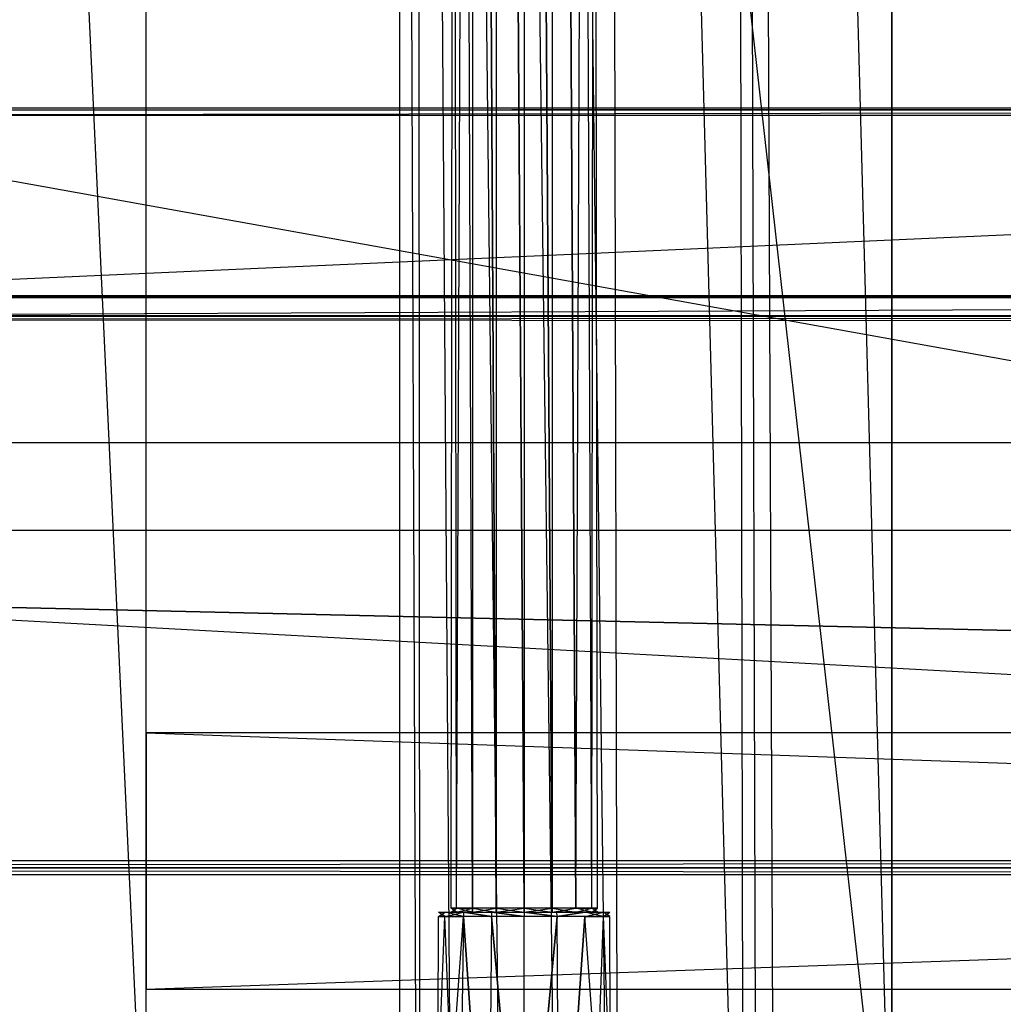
# Model space of a CAD drawing. Extents: x 0 to 1.2, y -0.5 to 0.
# Tile 16 of 40: x 0.32 to 0.39, y -0.46 to -0.39. Entities that reach past the tile are written whole.
import ezdxf

# ---------------------------------------------------------------- set-up
doc = ezdxf.new("R2010")
doc.units = 0
for name, color, linetype in [('L12_KORPUS_LEGATO_TV_X_5400__Y_', 7, 'CONTINUOUS'), ('L1_KORPUS_LEGATO_MS_X_190__Y_40', 7, 'CONTINUOUS'), ('L22_PLATTE_LEGATO_0_N_B21500___', 7, 'CONTINUOUS'), ('L24_DRAWERBOX_LEGATO_REL_6_X_36', 7, 'CONTINUOUS'), ('L26_DRAWERBOX_LEGATO_REL_4_X_13', 7, 'CONTINUOUS'), ('L27_DRAWERBOX_LEGATO_REL_3_X_42', 7, 'CONTINUOUS'), ('L2_KORPUS_LEGATO_BO_X_11620__Y_', 7, 'CONTINUOUS'), ('L4_KORPUS_LEGATO_3_N_B21500____', 7, 'CONTINUOUS'), ('L7_KORPUS_LEGATO_0_N_B21500____', 7, 'CONTINUOUS')]:
    doc.layers.add(name, color=color, linetype=linetype)

msp = doc.modelspace()

# ---------------------------------------------------------------- linework, layer by layer
at = {"layer": 'L12_KORPUS_LEGATO_TV_X_5400__Y_', "color": 8}
for points, invisible_edges in [([(0.33, -0.440937, 0.37), (0.33, -0.459937, 0.3), (0.33, -0.459937, 0.37), (0.33, -0.440937, 0.37)], 13), ([(0.33, -0.459937, 0.3), (0.33, -0.440937, 0.37), (0.33, -0.440937, 0.3), (0.33, -0.459937, 0.3)], 14), ([(0.33, -0.440937, 0.37), (0.87, -0.440937, 0.3), (0.33, -0.440937, 0.3), (0.33, -0.440937, 0.37)], 13), ([(0.87, -0.440937, 0.3), (0.33, -0.440937, 0.37), (0.87, -0.440937, 0.37), (0.87, -0.440937, 0.3)], 14), ([(0.87, -0.440937, 0.3), (0.33, -0.459937, 0.3), (0.33, -0.440937, 0.3), (0.87, -0.440937, 0.3)], 13), ([(0.33, -0.459937, 0.3), (0.87, -0.440937, 0.3), (0.87, -0.459937, 0.3), (0.33, -0.459937, 0.3)], 14), ([(0.87, -0.459937, 0.37), (0.33, -0.440937, 0.37), (0.33, -0.459937, 0.37), (0.87, -0.459937, 0.37)], 13), ([(0.33, -0.440937, 0.37), (0.87, -0.459937, 0.37), (0.87, -0.440937, 0.37), (0.33, -0.440937, 0.37)], 14), ([(0.87, -0.459937, 0.37), (0.33, -0.459937, 0.3), (0.87, -0.459937, 0.3), (0.87, -0.459937, 0.37)], 13), ([(0.33, -0.459937, 0.3), (0.87, -0.459937, 0.37), (0.33, -0.459937, 0.37), (0.33, -0.459937, 0.3)], 14)]:
    msp.add_3dface(points, dxfattribs=dict(at, invisible_edges=invisible_edges))
at = {"layer": 'L1_KORPUS_LEGATO_MS_X_190__Y_40', "color": 8}
for points, invisible_edges in [([(0.33, -0.069937, 0.02), (0.311, -0.478937, 0.02), (0.311, -0.069937, 0.02), (0.33, -0.069937, 0.02)], 13), ([(0.311, -0.478937, 0.02), (0.33, -0.069937, 0.02), (0.33, -0.478937, 0.02), (0.311, -0.478937, 0.02)], 14), ([(0.33, -0.478937, 0.483), (0.311, -0.069937, 0.483), (0.311, -0.478937, 0.483), (0.33, -0.478937, 0.483)], 13), ([(0.311, -0.069937, 0.483), (0.33, -0.478937, 0.483), (0.33, -0.069937, 0.483), (0.311, -0.069937, 0.483)], 14), ([(0.33, -0.069937, 0.02), (0.33, -0.478937, 0.483), (0.33, -0.478937, 0.02), (0.33, -0.069937, 0.02)], 13), ([(0.33, -0.478937, 0.483), (0.33, -0.069937, 0.02), (0.33, -0.069937, 0.483), (0.33, -0.478937, 0.483)], 14)]:
    msp.add_3dface(points, dxfattribs=dict(at, invisible_edges=invisible_edges))
at = {"layer": 'L22_PLATTE_LEGATO_0_N_B21500___', "color": 8}
for points, invisible_edges in [([(0.292903, -0.394777, 0.510578), (0.600121, -0.39463, 0.510205), (0.292901, -0.39463, 0.510205), (0.292903, -0.394777, 0.510578)], 13), ([(0.600121, -0.39463, 0.510205), (0.292917, -0.395145, 0.510205), (0.292901, -0.39463, 0.510205), (0.600121, -0.39463, 0.510205)], 13), ([(0.600121, -0.39463, 0.510205), (0.292903, -0.394777, 0.510578), (0.600121, -0.394777, 0.510578), (0.600121, -0.39463, 0.510205)], 14), ([(0.292917, -0.40854, 0.545552), (0.600121, -0.394777, 0.510578), (0.292903, -0.394777, 0.510578), (0.292917, -0.40854, 0.545552)], 13), ([(0.292917, -0.395145, 0.510205), (0.600121, -0.39463, 0.510205), (0.600121, -0.395145, 0.510205), (0.292917, -0.395145, 0.510205)], 14), ([(0.600121, -0.394777, 0.510578), (0.292917, -0.40854, 0.545552), (0.600121, -0.40854, 0.545552), (0.600121, -0.394777, 0.510578)], 14), ([(0.051048, -0.45042, 0.510205), (0.292207, -0.395145, 0.510205), (0.600121, -0.45042, 0.510205), (0.051048, -0.45042, 0.510205)], 10), ([(0.600121, -0.45042, 0.510205), (0.292207, -0.395145, 0.510205), (0.292917, -0.395145, 0.510205), (0.600121, -0.45042, 0.510205)], 15), ([(0.600121, -0.45042, 0.510205), (0.292917, -0.395145, 0.510205), (0.600121, -0.395145, 0.510205), (0.600121, -0.45042, 0.510205)], 8), ([(0.292917, -0.408606, 0.54572), (0.600121, -0.40854, 0.545552), (0.292917, -0.40854, 0.545552), (0.292917, -0.408606, 0.54572)], 13), ([(0.600121, -0.40854, 0.545552), (0.292917, -0.408606, 0.54572), (0.600121, -0.408606, 0.54572), (0.600121, -0.40854, 0.545552)], 14), ([(0.292917, -0.40869, 0.545933), (0.600121, -0.408606, 0.54572), (0.292917, -0.408606, 0.54572), (0.292917, -0.40869, 0.545933)], 13), ([(0.600121, -0.408606, 0.54572), (0.292917, -0.40869, 0.545933), (0.600121, -0.40869, 0.545933), (0.600121, -0.408606, 0.54572)], 14), ([(0.292917, -0.410026, 0.549328), (0.600121, -0.40869, 0.545933), (0.292917, -0.40869, 0.545933), (0.292917, -0.410026, 0.549328)], 13), ([(0.600121, -0.40869, 0.545933), (0.292917, -0.410026, 0.549328), (0.600121, -0.410026, 0.549328), (0.600121, -0.40869, 0.545933)], 14), ([(0.292917, -0.410068, 0.549434), (0.600121, -0.410026, 0.549328), (0.292917, -0.410026, 0.549328), (0.292917, -0.410068, 0.549434)], 13), ([(0.600121, -0.410026, 0.549328), (0.292917, -0.410068, 0.549434), (0.600121, -0.410068, 0.549434), (0.600121, -0.410026, 0.549328)], 14), ([(0.292917, -0.410291, 0.55), (0.600121, -0.410068, 0.549434), (0.292917, -0.410068, 0.549434), (0.292917, -0.410291, 0.55)], 13), ([(0.600121, -0.410068, 0.549434), (0.292917, -0.410291, 0.55), (0.600121, -0.410291, 0.55), (0.600121, -0.410068, 0.549434)], 14), ([(0.292917, -0.410479, 0.55), (0.292723, -0.499312, 0.55), (0.600121, -0.499312, 0.55), (0.292917, -0.410479, 0.55)], 15), ([(0.600121, -0.410479, 0.55), (0.292917, -0.410291, 0.55), (0.292917, -0.410479, 0.55), (0.600121, -0.410479, 0.55)], 13), ([(0.292917, -0.410291, 0.55), (0.600121, -0.410479, 0.55), (0.600121, -0.410291, 0.55), (0.292917, -0.410291, 0.55)], 14), ([(0.292917, -0.410479, 0.55), (0.600121, -0.499312, 0.55), (0.600121, -0.410479, 0.55), (0.292917, -0.410479, 0.55)], 15), ([(0.051048, -0.450935, 0.510205), (0.600121, -0.451451, 0.510552), (0.050526, -0.451451, 0.510552), (0.051048, -0.450935, 0.510205)], 13), ([(0.600121, -0.45042, 0.510205), (0.051048, -0.450935, 0.510205), (0.051048, -0.45042, 0.510205), (0.600121, -0.45042, 0.510205)], 13), ([(0.051048, -0.450935, 0.510205), (0.600121, -0.45042, 0.510205), (0.600121, -0.450935, 0.510205), (0.051048, -0.450935, 0.510205)], 14), ([(0.600121, -0.451451, 0.510552), (0.051048, -0.450935, 0.510205), (0.600121, -0.450935, 0.510205), (0.600121, -0.451451, 0.510552)], 14), ([(0.050526, -0.451451, 0.510552), (0.600121, -0.499768, 0.543077), (0.001647, -0.499768, 0.543077), (0.050526, -0.451451, 0.510552)], 13), ([(0.600121, -0.499768, 0.543077), (0.050526, -0.451451, 0.510552), (0.600121, -0.451451, 0.510552), (0.600121, -0.499768, 0.543077)], 14)]:
    msp.add_3dface(points, dxfattribs=dict(at, invisible_edges=invisible_edges))
at = {"layer": 'L24_DRAWERBOX_LEGATO_REL_6_X_36', "color": 8}
for points, invisible_edges in [([(0.385235, -0.480437, 0.032), (0.34875, -0.156437, 0.032), (0.34875, -0.480437, 0.032), (0.385235, -0.480437, 0.032)], 13), ([(0.34875, -0.156437, 0.032), (0.385235, -0.480437, 0.032), (0.385235, -0.156437, 0.032), (0.34875, -0.156437, 0.032)], 14), ([(0.34875, -0.156437, 0.032), (0.350036, -0.480437, 0.10758), (0.34875, -0.480437, 0.032), (0.34875, -0.156437, 0.032)], 13), ([(0.350036, -0.480437, 0.10758), (0.34875, -0.156437, 0.032), (0.350036, -0.156437, 0.10758), (0.350036, -0.480437, 0.10758)], 14), ([(0.350036, -0.156437, 0.10758), (0.350283, -0.480437, 0.110955), (0.350036, -0.480437, 0.10758), (0.350036, -0.156437, 0.10758)], 13), ([(0.350283, -0.480437, 0.110955), (0.350036, -0.156437, 0.10758), (0.350283, -0.156437, 0.110955), (0.350283, -0.480437, 0.110955)], 14), ([(0.350283, -0.156437, 0.110955), (0.35263, -0.480437, 0.114232), (0.350283, -0.480437, 0.110955), (0.350283, -0.156437, 0.110955)], 13), ([(0.35263, -0.480437, 0.114232), (0.350283, -0.156437, 0.110955), (0.35263, -0.156437, 0.114232), (0.35263, -0.480437, 0.114232)], 14), ([(0.35263, -0.156437, 0.114232), (0.356276, -0.480437, 0.115948), (0.35263, -0.480437, 0.114232), (0.35263, -0.156437, 0.114232)], 13), ([(0.356276, -0.480437, 0.115948), (0.35263, -0.156437, 0.114232), (0.356276, -0.156437, 0.115948), (0.356276, -0.480437, 0.115948)], 14), ([(0.356276, -0.156437, 0.115948), (0.360339, -0.480437, 0.115998), (0.356276, -0.480437, 0.115948), (0.356276, -0.156437, 0.115948)], 13), ([(0.360339, -0.480437, 0.115998), (0.356276, -0.156437, 0.115948), (0.360339, -0.156437, 0.115998), (0.360339, -0.480437, 0.115998)], 14), ([(0.360339, -0.156437, 0.115998), (0.364178, -0.480437, 0.114666), (0.360339, -0.480437, 0.115998), (0.360339, -0.156437, 0.115998)], 13), ([(0.364178, -0.480437, 0.114666), (0.360339, -0.156437, 0.115998), (0.364178, -0.156437, 0.114666), (0.364178, -0.480437, 0.114666)], 14), ([(0.364178, -0.156437, 0.114666), (0.36493, -0.480437, 0.113598), (0.364178, -0.480437, 0.114666), (0.364178, -0.156437, 0.114666)], 13), ([(0.36493, -0.480437, 0.113598), (0.364178, -0.156437, 0.114666), (0.36493, -0.156437, 0.113598), (0.36493, -0.480437, 0.113598)], 14), ([(0.36493, -0.156437, 0.113598), (0.373639, -0.480437, 0.060646), (0.36493, -0.480437, 0.113598), (0.36493, -0.156437, 0.113598)], 13), ([(0.373639, -0.480437, 0.060646), (0.36493, -0.156437, 0.113598), (0.373639, -0.156437, 0.060646), (0.373639, -0.480437, 0.060646)], 14), ([(0.373639, -0.156437, 0.060646), (0.37422, -0.480437, 0.058607), (0.373639, -0.480437, 0.060646), (0.373639, -0.156437, 0.060646)], 13), ([(0.37422, -0.480437, 0.058607), (0.373639, -0.156437, 0.060646), (0.37422, -0.156437, 0.058607), (0.37422, -0.480437, 0.058607)], 14), ([(0.37422, -0.156437, 0.058607), (0.375183, -0.480437, 0.056719), (0.37422, -0.480437, 0.058607), (0.37422, -0.156437, 0.058607)], 13), ([(0.375183, -0.480437, 0.056719), (0.37422, -0.156437, 0.058607), (0.375183, -0.156437, 0.056719), (0.375183, -0.480437, 0.056719)], 14), ([(0.375183, -0.156437, 0.056719), (0.376491, -0.480437, 0.055052), (0.375183, -0.480437, 0.056719), (0.375183, -0.156437, 0.056719)], 13), ([(0.376491, -0.480437, 0.055052), (0.375183, -0.156437, 0.056719), (0.376491, -0.156437, 0.055052), (0.376491, -0.480437, 0.055052)], 14), ([(0.376491, -0.156437, 0.055052), (0.385235, -0.480437, 0.048743), (0.376491, -0.480437, 0.055052), (0.376491, -0.156437, 0.055052)], 13), ([(0.385235, -0.480437, 0.048743), (0.376491, -0.156437, 0.055052), (0.385235, -0.156437, 0.048743), (0.385235, -0.480437, 0.048743)], 14), ([(0.385235, -0.156437, 0.048743), (0.385235, -0.480437, 0.032), (0.385235, -0.480437, 0.048743), (0.385235, -0.156437, 0.048743)], 13), ([(0.385235, -0.480437, 0.032), (0.385235, -0.156437, 0.048743), (0.385235, -0.156437, 0.032), (0.385235, -0.480437, 0.032)], 14)]:
    msp.add_3dface(points, dxfattribs=dict(at, invisible_edges=invisible_edges))
at = {"layer": 'L26_DRAWERBOX_LEGATO_REL_4_X_13', "color": 8}
for points, invisible_edges in [([(0.352581, -0.143961, 0.1666), (0.352993, -0.453924, 0.168674), (0.352581, -0.453924, 0.1666), (0.352581, -0.143961, 0.1666)], 13), ([(0.352993, -0.453924, 0.168674), (0.352581, -0.143961, 0.1666), (0.352993, -0.143961, 0.168674), (0.352993, -0.453924, 0.168674)], 14), ([(0.352993, -0.143961, 0.164526), (0.352581, -0.453924, 0.1666), (0.352993, -0.453924, 0.164526), (0.352993, -0.143961, 0.164526)], 13), ([(0.352581, -0.453924, 0.1666), (0.352993, -0.143961, 0.164526), (0.352581, -0.143961, 0.1666), (0.352581, -0.453924, 0.1666)], 14), ([(0.352993, -0.143961, 0.168674), (0.354168, -0.453924, 0.170432), (0.352993, -0.453924, 0.168674), (0.352993, -0.143961, 0.168674)], 13), ([(0.354168, -0.453924, 0.170432), (0.352993, -0.143961, 0.168674), (0.354168, -0.143961, 0.170432), (0.354168, -0.453924, 0.170432)], 14), ([(0.354168, -0.143961, 0.162768), (0.352993, -0.453924, 0.164526), (0.354168, -0.453924, 0.162768), (0.354168, -0.143961, 0.162768)], 13), ([(0.352993, -0.453924, 0.164526), (0.354168, -0.143961, 0.162768), (0.352993, -0.143961, 0.164526), (0.352993, -0.453924, 0.164526)], 14), ([(0.354168, -0.143961, 0.170432), (0.355926, -0.453924, 0.171607), (0.354168, -0.453924, 0.170432), (0.354168, -0.143961, 0.170432)], 13), ([(0.355926, -0.453924, 0.171607), (0.354168, -0.143961, 0.170432), (0.355926, -0.143961, 0.171607), (0.355926, -0.453924, 0.171607)], 14), ([(0.355926, -0.453924, 0.161593), (0.354168, -0.143961, 0.162768), (0.354168, -0.453924, 0.162768), (0.355926, -0.453924, 0.161593)], 13), ([(0.354168, -0.143961, 0.162768), (0.355926, -0.453924, 0.161593), (0.355926, -0.143961, 0.161593), (0.354168, -0.143961, 0.162768)], 14), ([(0.355926, -0.143961, 0.171607), (0.358, -0.453924, 0.172019), (0.355926, -0.453924, 0.171607), (0.355926, -0.143961, 0.171607)], 13), ([(0.358, -0.453924, 0.172019), (0.355926, -0.143961, 0.171607), (0.358, -0.143961, 0.172019), (0.358, -0.453924, 0.172019)], 14), ([(0.358, -0.453924, 0.161181), (0.355926, -0.143961, 0.161593), (0.355926, -0.453924, 0.161593), (0.358, -0.453924, 0.161181)], 13), ([(0.355926, -0.143961, 0.161593), (0.358, -0.453924, 0.161181), (0.358, -0.143961, 0.161181), (0.355926, -0.143961, 0.161593)], 14), ([(0.360074, -0.453924, 0.161593), (0.358, -0.143961, 0.161181), (0.358, -0.453924, 0.161181), (0.360074, -0.453924, 0.161593)], 13), ([(0.358, -0.143961, 0.161181), (0.360074, -0.453924, 0.161593), (0.360074, -0.143961, 0.161593), (0.358, -0.143961, 0.161181)], 14), ([(0.358, -0.143961, 0.172019), (0.360074, -0.453924, 0.171607), (0.358, -0.453924, 0.172019), (0.358, -0.143961, 0.172019)], 13), ([(0.360074, -0.453924, 0.171607), (0.358, -0.143961, 0.172019), (0.360074, -0.143961, 0.171607), (0.360074, -0.453924, 0.171607)], 14), ([(0.361832, -0.453924, 0.162768), (0.360074, -0.143961, 0.161593), (0.360074, -0.453924, 0.161593), (0.361832, -0.453924, 0.162768)], 13), ([(0.360074, -0.143961, 0.161593), (0.361832, -0.453924, 0.162768), (0.361832, -0.143961, 0.162768), (0.360074, -0.143961, 0.161593)], 14), ([(0.360074, -0.143961, 0.171607), (0.361832, -0.453924, 0.170432), (0.360074, -0.453924, 0.171607), (0.360074, -0.143961, 0.171607)], 13), ([(0.361832, -0.453924, 0.170432), (0.360074, -0.143961, 0.171607), (0.361832, -0.143961, 0.170432), (0.361832, -0.453924, 0.170432)], 14), ([(0.363007, -0.143961, 0.164526), (0.361832, -0.453924, 0.162768), (0.363007, -0.453924, 0.164526), (0.363007, -0.143961, 0.164526)], 13), ([(0.361832, -0.453924, 0.162768), (0.363007, -0.143961, 0.164526), (0.361832, -0.143961, 0.162768), (0.361832, -0.453924, 0.162768)], 14), ([(0.361832, -0.143961, 0.170432), (0.363007, -0.453924, 0.168674), (0.361832, -0.453924, 0.170432), (0.361832, -0.143961, 0.170432)], 13), ([(0.363007, -0.453924, 0.168674), (0.361832, -0.143961, 0.170432), (0.363007, -0.143961, 0.168674), (0.363007, -0.453924, 0.168674)], 14), ([(0.36342, -0.143961, 0.1666), (0.363007, -0.453924, 0.164526), (0.36342, -0.453924, 0.1666), (0.36342, -0.143961, 0.1666)], 13), ([(0.363007, -0.453924, 0.164526), (0.36342, -0.143961, 0.1666), (0.363007, -0.143961, 0.164526), (0.363007, -0.453924, 0.164526)], 14), ([(0.363007, -0.143961, 0.168674), (0.36342, -0.453924, 0.1666), (0.363007, -0.453924, 0.168674), (0.363007, -0.143961, 0.168674)], 13), ([(0.36342, -0.453924, 0.1666), (0.363007, -0.143961, 0.168674), (0.36342, -0.143961, 0.1666), (0.36342, -0.453924, 0.1666)], 14), ([(0.352993, -0.453924, 0.164526), (0.352581, -0.454236, 0.1666), (0.352993, -0.454236, 0.164526), (0.352993, -0.453924, 0.164526)], 13), ([(0.352581, -0.454236, 0.1666), (0.352993, -0.453924, 0.164526), (0.352581, -0.453924, 0.1666), (0.352581, -0.454236, 0.1666)], 14), ([(0.352581, -0.453924, 0.1666), (0.352993, -0.454236, 0.168674), (0.352581, -0.454236, 0.1666), (0.352581, -0.453924, 0.1666)], 13), ([(0.352993, -0.454236, 0.168674), (0.352581, -0.453924, 0.1666), (0.352993, -0.453924, 0.168674), (0.352993, -0.454236, 0.168674)], 14), ([(0.354168, -0.453924, 0.162768), (0.352993, -0.454236, 0.164526), (0.354168, -0.454236, 0.162768), (0.354168, -0.453924, 0.162768)], 13), ([(0.352993, -0.454236, 0.164526), (0.354168, -0.453924, 0.162768), (0.352993, -0.453924, 0.164526), (0.352993, -0.454236, 0.164526)], 14), ([(0.352993, -0.453924, 0.168674), (0.354168, -0.454236, 0.170432), (0.352993, -0.454236, 0.168674), (0.352993, -0.453924, 0.168674)], 13), ([(0.354168, -0.454236, 0.170432), (0.352993, -0.453924, 0.168674), (0.354168, -0.453924, 0.170432), (0.354168, -0.454236, 0.170432)], 14), ([(0.355926, -0.454236, 0.161593), (0.354168, -0.453924, 0.162768), (0.354168, -0.454236, 0.162768), (0.355926, -0.454236, 0.161593)], 13), ([(0.354168, -0.453924, 0.162768), (0.355926, -0.454236, 0.161593), (0.355926, -0.453924, 0.161593), (0.354168, -0.453924, 0.162768)], 14), ([(0.355926, -0.453924, 0.171607), (0.354168, -0.454236, 0.170432), (0.354168, -0.453924, 0.170432), (0.355926, -0.453924, 0.171607)], 13), ([(0.354168, -0.454236, 0.170432), (0.355926, -0.453924, 0.171607), (0.355926, -0.454236, 0.171607), (0.354168, -0.454236, 0.170432)], 14), ([(0.358, -0.454236, 0.161181), (0.355926, -0.453924, 0.161593), (0.355926, -0.454236, 0.161593), (0.358, -0.454236, 0.161181)], 13), ([(0.355926, -0.453924, 0.161593), (0.358, -0.454236, 0.161181), (0.358, -0.453924, 0.161181), (0.355926, -0.453924, 0.161593)], 14), ([(0.358, -0.453924, 0.172019), (0.355926, -0.454236, 0.171607), (0.355926, -0.453924, 0.171607), (0.358, -0.453924, 0.172019)], 13), ([(0.355926, -0.454236, 0.171607), (0.358, -0.453924, 0.172019), (0.358, -0.454236, 0.172019), (0.355926, -0.454236, 0.171607)], 14), ([(0.360074, -0.453924, 0.171607), (0.358, -0.454236, 0.172019), (0.358, -0.453924, 0.172019), (0.360074, -0.453924, 0.171607)], 13), ([(0.358, -0.454236, 0.172019), (0.360074, -0.453924, 0.171607), (0.360074, -0.454236, 0.171607), (0.358, -0.454236, 0.172019)], 14), ([(0.360074, -0.454236, 0.161593), (0.358, -0.453924, 0.161181), (0.358, -0.454236, 0.161181), (0.360074, -0.454236, 0.161593)], 13), ([(0.358, -0.453924, 0.161181), (0.360074, -0.454236, 0.161593), (0.360074, -0.453924, 0.161593), (0.358, -0.453924, 0.161181)], 14), ([(0.361832, -0.453924, 0.170432), (0.360074, -0.454236, 0.171607), (0.360074, -0.453924, 0.171607), (0.361832, -0.453924, 0.170432)], 13), ([(0.360074, -0.454236, 0.171607), (0.361832, -0.453924, 0.170432), (0.361832, -0.454236, 0.170432), (0.360074, -0.454236, 0.171607)], 14), ([(0.361832, -0.454236, 0.162768), (0.360074, -0.453924, 0.161593), (0.360074, -0.454236, 0.161593), (0.361832, -0.454236, 0.162768)], 13), ([(0.360074, -0.453924, 0.161593), (0.361832, -0.454236, 0.162768), (0.361832, -0.453924, 0.162768), (0.360074, -0.453924, 0.161593)], 14), ([(0.361832, -0.453924, 0.170432), (0.363007, -0.454236, 0.168674), (0.361832, -0.454236, 0.170432), (0.361832, -0.453924, 0.170432)], 13), ([(0.363007, -0.454236, 0.168674), (0.361832, -0.453924, 0.170432), (0.363007, -0.453924, 0.168674), (0.363007, -0.454236, 0.168674)], 14), ([(0.363007, -0.453924, 0.164526), (0.361832, -0.454236, 0.162768), (0.363007, -0.454236, 0.164526), (0.363007, -0.453924, 0.164526)], 13), ([(0.361832, -0.454236, 0.162768), (0.363007, -0.453924, 0.164526), (0.361832, -0.453924, 0.162768), (0.361832, -0.454236, 0.162768)], 14), ([(0.363007, -0.453924, 0.168674), (0.36342, -0.454236, 0.1666), (0.363007, -0.454236, 0.168674), (0.363007, -0.453924, 0.168674)], 13), ([(0.36342, -0.454236, 0.1666), (0.363007, -0.453924, 0.168674), (0.36342, -0.453924, 0.1666), (0.36342, -0.454236, 0.1666)], 14), ([(0.36342, -0.453924, 0.1666), (0.363007, -0.454236, 0.164526), (0.36342, -0.454236, 0.1666), (0.36342, -0.453924, 0.1666)], 13), ([(0.363007, -0.454236, 0.164526), (0.36342, -0.453924, 0.1666), (0.363007, -0.453924, 0.164526), (0.363007, -0.454236, 0.164526)], 14), ([(0.351647, -0.454542, 0.1666), (0.351591, -0.480736, 0.169255), (0.351063, -0.480736, 0.1666), (0.351647, -0.454542, 0.1666)], 13), ([(0.35213, -0.454542, 0.164169), (0.351063, -0.480736, 0.1666), (0.351591, -0.480736, 0.163945), (0.35213, -0.454542, 0.164169)], 13), ([(0.351063, -0.480736, 0.1666), (0.35213, -0.454542, 0.164169), (0.351647, -0.454542, 0.1666), (0.351063, -0.480736, 0.1666)], 14), ([(0.351591, -0.480736, 0.169255), (0.351647, -0.454542, 0.1666), (0.35213, -0.454542, 0.169031), (0.351591, -0.480736, 0.169255)], 14), ([(0.35213, -0.454542, 0.169031), (0.353095, -0.480736, 0.171505), (0.351591, -0.480736, 0.169255), (0.35213, -0.454542, 0.169031)], 13), ([(0.353508, -0.454542, 0.162107), (0.351591, -0.480736, 0.163945), (0.353095, -0.480736, 0.161695), (0.353508, -0.454542, 0.162107)], 13), ([(0.351591, -0.480736, 0.163945), (0.353508, -0.454542, 0.162107), (0.35213, -0.454542, 0.164169), (0.351591, -0.480736, 0.163945)], 14), ([(0.352137, -0.454236, 0.164171), (0.351647, -0.454542, 0.1666), (0.35213, -0.454542, 0.164169), (0.352137, -0.454236, 0.164171)], 13), ([(0.351647, -0.454542, 0.1666), (0.352137, -0.454236, 0.164171), (0.351654, -0.454236, 0.1666), (0.351647, -0.454542, 0.1666)], 14), ([(0.351654, -0.454236, 0.1666), (0.35213, -0.454542, 0.169031), (0.351647, -0.454542, 0.1666), (0.351654, -0.454236, 0.1666)], 13), ([(0.352993, -0.454236, 0.164526), (0.351654, -0.454236, 0.1666), (0.352137, -0.454236, 0.164171), (0.352993, -0.454236, 0.164526)], 13), ([(0.351654, -0.454236, 0.1666), (0.352993, -0.454236, 0.164526), (0.352581, -0.454236, 0.1666), (0.351654, -0.454236, 0.1666)], 14), ([(0.352993, -0.454236, 0.168674), (0.351654, -0.454236, 0.1666), (0.352581, -0.454236, 0.1666), (0.352993, -0.454236, 0.168674)], 13), ([(0.351654, -0.454236, 0.1666), (0.352993, -0.454236, 0.168674), (0.352137, -0.454236, 0.169029), (0.351654, -0.454236, 0.1666)], 14), ([(0.35213, -0.454542, 0.169031), (0.351654, -0.454236, 0.1666), (0.352137, -0.454236, 0.169029), (0.35213, -0.454542, 0.169031)], 14), ([(0.353512, -0.454236, 0.162112), (0.35213, -0.454542, 0.164169), (0.353508, -0.454542, 0.162107), (0.353512, -0.454236, 0.162112)], 13), ([(0.35213, -0.454542, 0.164169), (0.353512, -0.454236, 0.162112), (0.352137, -0.454236, 0.164171), (0.35213, -0.454542, 0.164169)], 14), ([(0.352137, -0.454236, 0.169029), (0.353508, -0.454542, 0.171093), (0.35213, -0.454542, 0.169031), (0.352137, -0.454236, 0.169029)], 13), ([(0.353095, -0.480736, 0.171505), (0.35213, -0.454542, 0.169031), (0.353508, -0.454542, 0.171093), (0.353095, -0.480736, 0.171505)], 14), ([(0.354168, -0.454236, 0.170432), (0.352137, -0.454236, 0.169029), (0.352993, -0.454236, 0.168674), (0.354168, -0.454236, 0.170432)], 13), ([(0.352137, -0.454236, 0.169029), (0.354168, -0.454236, 0.170432), (0.353512, -0.454236, 0.171088), (0.352137, -0.454236, 0.169029)], 14), ([(0.354168, -0.454236, 0.162768), (0.352137, -0.454236, 0.164171), (0.353512, -0.454236, 0.162112), (0.354168, -0.454236, 0.162768)], 13), ([(0.352137, -0.454236, 0.164171), (0.354168, -0.454236, 0.162768), (0.352993, -0.454236, 0.164526), (0.352137, -0.454236, 0.164171)], 14), ([(0.353508, -0.454542, 0.171093), (0.352137, -0.454236, 0.169029), (0.353512, -0.454236, 0.171088), (0.353508, -0.454542, 0.171093)], 14), ([(0.353508, -0.454542, 0.171093), (0.355345, -0.480736, 0.173009), (0.353095, -0.480736, 0.171505), (0.353508, -0.454542, 0.171093)], 13), ([(0.355345, -0.480736, 0.160191), (0.353508, -0.454542, 0.162107), (0.353095, -0.480736, 0.161695), (0.355345, -0.480736, 0.160191)], 13), ([(0.355569, -0.454542, 0.16073), (0.353512, -0.454236, 0.162112), (0.353508, -0.454542, 0.162107), (0.355569, -0.454542, 0.16073)], 13), ([(0.353512, -0.454236, 0.171088), (0.355569, -0.454542, 0.17247), (0.353508, -0.454542, 0.171093), (0.353512, -0.454236, 0.171088)], 13), ([(0.355345, -0.480736, 0.173009), (0.353508, -0.454542, 0.171093), (0.355569, -0.454542, 0.17247), (0.355345, -0.480736, 0.173009)], 14), ([(0.353508, -0.454542, 0.162107), (0.355345, -0.480736, 0.160191), (0.355569, -0.454542, 0.16073), (0.353508, -0.454542, 0.162107)], 14), ([(0.355926, -0.454236, 0.171607), (0.353512, -0.454236, 0.171088), (0.354168, -0.454236, 0.170432), (0.355926, -0.454236, 0.171607)], 13), ([(0.353512, -0.454236, 0.171088), (0.355926, -0.454236, 0.171607), (0.355571, -0.454236, 0.172464), (0.353512, -0.454236, 0.171088)], 14), ([(0.355926, -0.454236, 0.161593), (0.353512, -0.454236, 0.162112), (0.355571, -0.454236, 0.160736), (0.355926, -0.454236, 0.161593)], 13), ([(0.353512, -0.454236, 0.162112), (0.355926, -0.454236, 0.161593), (0.354168, -0.454236, 0.162768), (0.353512, -0.454236, 0.162112)], 14), ([(0.353512, -0.454236, 0.162112), (0.355569, -0.454542, 0.16073), (0.355571, -0.454236, 0.160736), (0.353512, -0.454236, 0.162112)], 14), ([(0.355569, -0.454542, 0.17247), (0.353512, -0.454236, 0.171088), (0.355571, -0.454236, 0.172464), (0.355569, -0.454542, 0.17247)], 14), ([(0.358, -0.480736, 0.159663), (0.355569, -0.454542, 0.16073), (0.355345, -0.480736, 0.160191), (0.358, -0.480736, 0.159663)], 13), ([(0.355569, -0.454542, 0.17247), (0.358, -0.480736, 0.173537), (0.355345, -0.480736, 0.173009), (0.355569, -0.454542, 0.17247)], 13), ([(0.355571, -0.454236, 0.172464), (0.358, -0.454542, 0.172953), (0.355569, -0.454542, 0.17247), (0.355571, -0.454236, 0.172464)], 13), ([(0.358, -0.454542, 0.160247), (0.355571, -0.454236, 0.160736), (0.355569, -0.454542, 0.16073), (0.358, -0.454542, 0.160247)], 13), ([(0.355569, -0.454542, 0.16073), (0.358, -0.480736, 0.159663), (0.358, -0.454542, 0.160247), (0.355569, -0.454542, 0.16073)], 14), ([(0.358, -0.480736, 0.173537), (0.355569, -0.454542, 0.17247), (0.358, -0.454542, 0.172953), (0.358, -0.480736, 0.173537)], 14), ([(0.358, -0.454236, 0.161181), (0.355571, -0.454236, 0.160736), (0.358, -0.454236, 0.160253), (0.358, -0.454236, 0.161181)], 13), ([(0.355571, -0.454236, 0.160736), (0.358, -0.454236, 0.161181), (0.355926, -0.454236, 0.161593), (0.355571, -0.454236, 0.160736)], 14), ([(0.358, -0.454236, 0.172019), (0.355571, -0.454236, 0.172464), (0.355926, -0.454236, 0.171607), (0.358, -0.454236, 0.172019)], 13), ([(0.355571, -0.454236, 0.172464), (0.358, -0.454236, 0.172019), (0.358, -0.454236, 0.172947), (0.355571, -0.454236, 0.172464)], 14), ([(0.358, -0.454542, 0.172953), (0.355571, -0.454236, 0.172464), (0.358, -0.454236, 0.172947), (0.358, -0.454542, 0.172953)], 14), ([(0.355571, -0.454236, 0.160736), (0.358, -0.454542, 0.160247), (0.358, -0.454236, 0.160253), (0.355571, -0.454236, 0.160736)], 14), ([(0.360429, -0.454236, 0.160736), (0.358, -0.454236, 0.161181), (0.358, -0.454236, 0.160253), (0.360429, -0.454236, 0.160736)], 13), ([(0.358, -0.454236, 0.161181), (0.360429, -0.454236, 0.160736), (0.360074, -0.454236, 0.161593), (0.358, -0.454236, 0.161181)], 14), ([(0.360429, -0.454236, 0.172464), (0.358, -0.454236, 0.172019), (0.360074, -0.454236, 0.171607), (0.360429, -0.454236, 0.172464)], 13), ([(0.358, -0.454236, 0.172019), (0.360429, -0.454236, 0.172464), (0.358, -0.454236, 0.172947), (0.358, -0.454236, 0.172019)], 14), ([(0.358, -0.454236, 0.172947), (0.360432, -0.454542, 0.17247), (0.358, -0.454542, 0.172953), (0.358, -0.454236, 0.172947)], 13), ([(0.360432, -0.454542, 0.17247), (0.358, -0.454236, 0.172947), (0.360429, -0.454236, 0.172464), (0.360432, -0.454542, 0.17247)], 14), ([(0.360432, -0.454542, 0.16073), (0.358, -0.454236, 0.160253), (0.358, -0.454542, 0.160247), (0.360432, -0.454542, 0.16073)], 13), ([(0.358, -0.454236, 0.160253), (0.360432, -0.454542, 0.16073), (0.360429, -0.454236, 0.160736), (0.358, -0.454236, 0.160253)], 14), ([(0.358, -0.480736, 0.159663), (0.360432, -0.454542, 0.16073), (0.358, -0.454542, 0.160247), (0.358, -0.480736, 0.159663)], 13), ([(0.360432, -0.454542, 0.16073), (0.358, -0.480736, 0.159663), (0.360655, -0.480736, 0.160191), (0.360432, -0.454542, 0.16073)], 14), ([(0.360432, -0.454542, 0.17247), (0.358, -0.480736, 0.173537), (0.358, -0.454542, 0.172953), (0.360432, -0.454542, 0.17247)], 13), ([(0.358, -0.480736, 0.173537), (0.360432, -0.454542, 0.17247), (0.360655, -0.480736, 0.173009), (0.358, -0.480736, 0.173537)], 14), ([(0.362488, -0.454236, 0.162112), (0.360074, -0.454236, 0.161593), (0.360429, -0.454236, 0.160736), (0.362488, -0.454236, 0.162112)], 13), ([(0.360074, -0.454236, 0.161593), (0.362488, -0.454236, 0.162112), (0.361832, -0.454236, 0.162768), (0.360074, -0.454236, 0.161593)], 14), ([(0.362488, -0.454236, 0.171088), (0.360074, -0.454236, 0.171607), (0.361832, -0.454236, 0.170432), (0.362488, -0.454236, 0.171088)], 13), ([(0.360074, -0.454236, 0.171607), (0.362488, -0.454236, 0.171088), (0.360429, -0.454236, 0.172464), (0.360074, -0.454236, 0.171607)], 14), ([(0.362488, -0.454236, 0.171088), (0.360432, -0.454542, 0.17247), (0.360429, -0.454236, 0.172464), (0.362488, -0.454236, 0.171088)], 13), ([(0.360432, -0.454542, 0.16073), (0.362488, -0.454236, 0.162112), (0.360429, -0.454236, 0.160736), (0.360432, -0.454542, 0.16073)], 13), ([(0.360432, -0.454542, 0.17247), (0.362488, -0.454236, 0.171088), (0.362493, -0.454542, 0.171093), (0.360432, -0.454542, 0.17247)], 14), ([(0.362488, -0.454236, 0.162112), (0.360432, -0.454542, 0.16073), (0.362493, -0.454542, 0.162107), (0.362488, -0.454236, 0.162112)], 14), ([(0.360655, -0.480736, 0.160191), (0.362493, -0.454542, 0.162107), (0.360432, -0.454542, 0.16073), (0.360655, -0.480736, 0.160191)], 13), ([(0.362493, -0.454542, 0.171093), (0.360655, -0.480736, 0.173009), (0.360432, -0.454542, 0.17247), (0.362493, -0.454542, 0.171093)], 13), ([(0.362493, -0.454542, 0.162107), (0.360655, -0.480736, 0.160191), (0.362906, -0.480736, 0.161695), (0.362493, -0.454542, 0.162107)], 14), ([(0.360655, -0.480736, 0.173009), (0.362493, -0.454542, 0.171093), (0.362906, -0.480736, 0.171505), (0.360655, -0.480736, 0.173009)], 14), ([(0.363864, -0.454236, 0.164171), (0.361832, -0.454236, 0.162768), (0.362488, -0.454236, 0.162112), (0.363864, -0.454236, 0.164171)], 13), ([(0.361832, -0.454236, 0.162768), (0.363864, -0.454236, 0.164171), (0.363007, -0.454236, 0.164526), (0.361832, -0.454236, 0.162768)], 14), ([(0.363864, -0.454236, 0.169029), (0.361832, -0.454236, 0.170432), (0.363007, -0.454236, 0.168674), (0.363864, -0.454236, 0.169029)], 13), ([(0.361832, -0.454236, 0.170432), (0.363864, -0.454236, 0.169029), (0.362488, -0.454236, 0.171088), (0.361832, -0.454236, 0.170432)], 14), ([(0.362493, -0.454542, 0.162107), (0.363864, -0.454236, 0.164171), (0.362488, -0.454236, 0.162112), (0.362493, -0.454542, 0.162107)], 14), ([(0.362488, -0.454236, 0.171088), (0.36387, -0.454542, 0.169031), (0.362493, -0.454542, 0.171093), (0.362488, -0.454236, 0.171088)], 13), ([(0.36387, -0.454542, 0.169031), (0.362488, -0.454236, 0.171088), (0.363864, -0.454236, 0.169029), (0.36387, -0.454542, 0.169031)], 14), ([(0.363864, -0.454236, 0.164171), (0.362493, -0.454542, 0.162107), (0.36387, -0.454542, 0.164169), (0.363864, -0.454236, 0.164171)], 13), ([(0.362493, -0.454542, 0.171093), (0.364409, -0.480736, 0.169255), (0.362906, -0.480736, 0.171505), (0.362493, -0.454542, 0.171093)], 13), ([(0.364409, -0.480736, 0.169255), (0.362493, -0.454542, 0.171093), (0.36387, -0.454542, 0.169031), (0.364409, -0.480736, 0.169255)], 14), ([(0.362906, -0.480736, 0.161695), (0.36387, -0.454542, 0.164169), (0.362493, -0.454542, 0.162107), (0.362906, -0.480736, 0.161695)], 14), ([(0.36387, -0.454542, 0.164169), (0.362906, -0.480736, 0.161695), (0.364409, -0.480736, 0.163945), (0.36387, -0.454542, 0.164169)], 13), ([(0.364347, -0.454236, 0.1666), (0.363007, -0.454236, 0.164526), (0.363864, -0.454236, 0.164171), (0.364347, -0.454236, 0.1666)], 13), ([(0.363007, -0.454236, 0.164526), (0.364347, -0.454236, 0.1666), (0.36342, -0.454236, 0.1666), (0.363007, -0.454236, 0.164526)], 14), ([(0.36342, -0.454236, 0.1666), (0.363864, -0.454236, 0.169029), (0.363007, -0.454236, 0.168674), (0.36342, -0.454236, 0.1666)], 14), ([(0.363864, -0.454236, 0.169029), (0.36342, -0.454236, 0.1666), (0.364347, -0.454236, 0.1666), (0.363864, -0.454236, 0.169029)], 13), ([(0.36387, -0.454542, 0.164169), (0.364347, -0.454236, 0.1666), (0.363864, -0.454236, 0.164171), (0.36387, -0.454542, 0.164169)], 14), ([(0.363864, -0.454236, 0.169029), (0.364354, -0.454542, 0.1666), (0.36387, -0.454542, 0.169031), (0.363864, -0.454236, 0.169029)], 13), ([(0.364354, -0.454542, 0.1666), (0.363864, -0.454236, 0.169029), (0.364347, -0.454236, 0.1666), (0.364354, -0.454542, 0.1666)], 14), ([(0.364347, -0.454236, 0.1666), (0.36387, -0.454542, 0.164169), (0.364354, -0.454542, 0.1666), (0.364347, -0.454236, 0.1666)], 13), ([(0.36387, -0.454542, 0.169031), (0.364938, -0.480736, 0.1666), (0.364409, -0.480736, 0.169255), (0.36387, -0.454542, 0.169031)], 13), ([(0.364938, -0.480736, 0.1666), (0.36387, -0.454542, 0.169031), (0.364354, -0.454542, 0.1666), (0.364938, -0.480736, 0.1666)], 14), ([(0.364409, -0.480736, 0.163945), (0.364354, -0.454542, 0.1666), (0.36387, -0.454542, 0.164169), (0.364409, -0.480736, 0.163945)], 14), ([(0.364354, -0.454542, 0.1666), (0.364409, -0.480736, 0.163945), (0.364938, -0.480736, 0.1666), (0.364354, -0.454542, 0.1666)], 13)]:
    msp.add_3dface(points, dxfattribs=dict(at, invisible_edges=invisible_edges))
at = {"layer": 'L27_DRAWERBOX_LEGATO_REL_3_X_42', "color": 8}
for points, invisible_edges in [([(0.814765, -0.480437, 0.048), (0.385235, -0.156436, 0.048), (0.385235, -0.480437, 0.048), (0.814765, -0.480437, 0.048)], 13), ([(0.385235, -0.156436, 0.048), (0.814765, -0.480437, 0.048), (0.814765, -0.156436, 0.048), (0.385235, -0.156436, 0.048)], 14), ([(0.385235, -0.156436, 0.048), (0.385235, -0.480437, 0.032), (0.385235, -0.480437, 0.048), (0.385235, -0.156436, 0.048)], 13), ([(0.385235, -0.480437, 0.032), (0.385235, -0.156436, 0.048), (0.385235, -0.156437, 0.032), (0.385235, -0.480437, 0.032)], 14), ([(0.385235, -0.156437, 0.032), (0.814765, -0.480437, 0.032), (0.385235, -0.480437, 0.032), (0.385235, -0.156437, 0.032)], 13), ([(0.814765, -0.480437, 0.032), (0.385235, -0.156437, 0.032), (0.814765, -0.156437, 0.032), (0.814765, -0.480437, 0.032)], 14)]:
    msp.add_3dface(points, dxfattribs=dict(at, invisible_edges=invisible_edges))
at = {"layer": 'L2_KORPUS_LEGATO_BO_X_11620__Y_', "color": 8}
for points, invisible_edges in [([(1.181, -0.479437, 0.02), (0.019, -0.069937, 0.02), (0.019, -0.479437, 0.02), (1.181, -0.479437, 0.02)], 13), ([(0.019, -0.069937, 0.02), (1.181, -0.479437, 0.02), (1.181, -0.069937, 0.02), (0.019, -0.069937, 0.02)], 14), ([(1.181, -0.069937, 0.001), (0.019, -0.479437, 0.001), (0.019, -0.069937, 0.001), (1.181, -0.069937, 0.001)], 13), ([(0.019, -0.479437, 0.001), (1.181, -0.069937, 0.001), (1.181, -0.479437, 0.001), (0.019, -0.479437, 0.001)], 14)]:
    msp.add_3dface(points, dxfattribs=dict(at, invisible_edges=invisible_edges))
at = {"layer": 'L4_KORPUS_LEGATO_3_N_B21500____', "color": 8}
for points, invisible_edges in [([(0.019, -0.479437, 0.483), (0.079, -0.419437, 0.483), (1.181, -0.479437, 0.483), (0.019, -0.479437, 0.483)], 10), ([(1.181, -0.479437, 0.502), (0.079, -0.419437, 0.502), (0.019, -0.479437, 0.502), (1.181, -0.479437, 0.502)], 13), ([(1.181, -0.479437, 0.483), (0.079, -0.419437, 0.483), (1.121, -0.419437, 0.483), (1.181, -0.479437, 0.483)], 15), ([(0.079, -0.419437, 0.502), (1.121, -0.419437, 0.483), (0.079, -0.419437, 0.483), (0.079, -0.419437, 0.502)], 13), ([(1.121, -0.419437, 0.483), (0.079, -0.419437, 0.502), (1.121, -0.419437, 0.502), (1.121, -0.419437, 0.483)], 14), ([(0.079, -0.419437, 0.502), (1.181, -0.479437, 0.502), (1.121, -0.419437, 0.502), (0.079, -0.419437, 0.502)], 14)]:
    msp.add_3dface(points, dxfattribs=dict(at, invisible_edges=invisible_edges))
at = {"layer": 'L7_KORPUS_LEGATO_0_N_B21500____', "color": 8}
for points, invisible_edges in [([(0.075, -0.425937, 0.502), (1.15, -0.450937, 0.502), (0.05, -0.450937, 0.502), (0.075, -0.425937, 0.502)], 13), ([(1.15, -0.450937, 0.512), (0.075, -0.425937, 0.512), (0.05, -0.450937, 0.512), (1.15, -0.450937, 0.512)], 13), ([(1.15, -0.450937, 0.502), (0.075, -0.425937, 0.502), (1.125, -0.425937, 0.502), (1.15, -0.450937, 0.502)], 14), ([(0.075, -0.425937, 0.512), (1.15, -0.450937, 0.512), (1.125, -0.425937, 0.512), (0.075, -0.425937, 0.512)], 14), ([(0.075, -0.425937, 0.512), (1.125, -0.425937, 0.502), (0.075, -0.425937, 0.502), (0.075, -0.425937, 0.512)], 13), ([(1.125, -0.425937, 0.502), (0.075, -0.425937, 0.512), (1.125, -0.425937, 0.512), (1.125, -0.425937, 0.502)], 14), ([(1.15, -0.450937, 0.502), (0.05, -0.450937, 0.512), (0.05, -0.450937, 0.502), (1.15, -0.450937, 0.502)], 13), ([(0.05, -0.450937, 0.512), (1.15, -0.450937, 0.502), (1.15, -0.450937, 0.512), (0.05, -0.450937, 0.512)], 14)]:
    msp.add_3dface(points, dxfattribs=dict(at, invisible_edges=invisible_edges))

doc.saveas('drawing.dxf')
